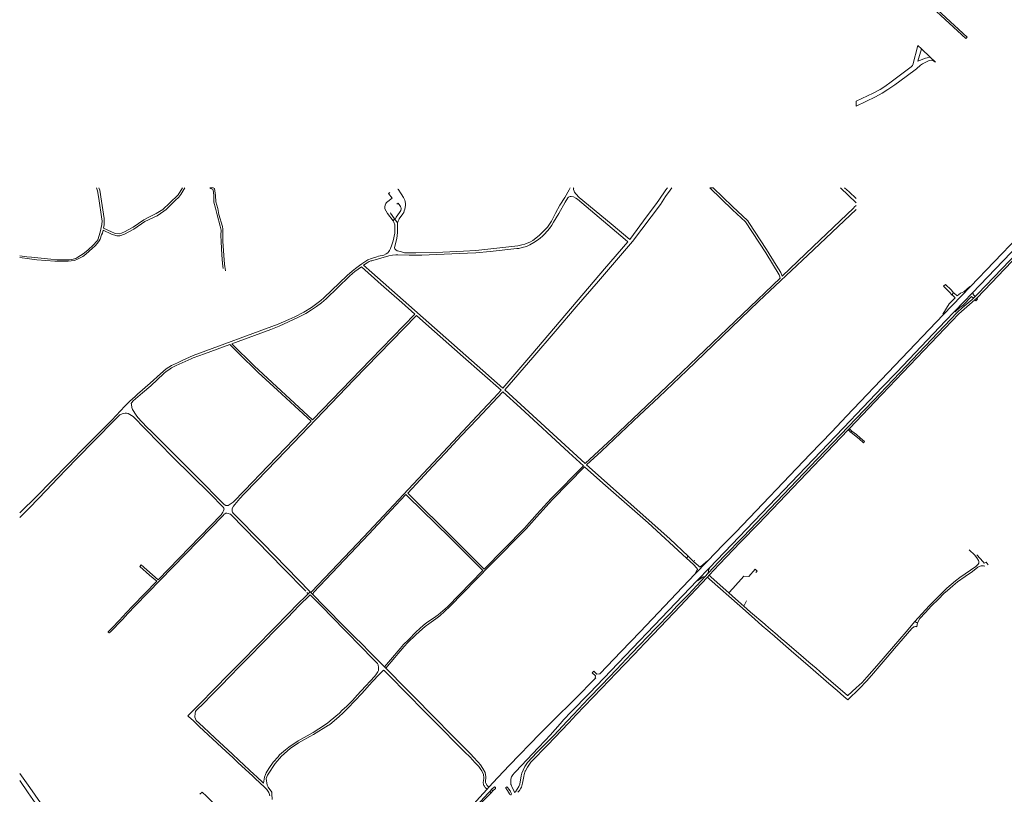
# Model space of a CAD drawing. Extents: x 145000 to 155000, y 457500 to 470000.
# Tile 203 of 256: x 145000 to 146177, y 465275 to 466201. Entities that reach past the tile are written whole.
import ezdxf

# ---------------------------------------------------------------- set-up
doc = ezdxf.new("R2010")
doc.units = 0
doc.header["$LTSCALE"] = 0.2
doc.header["$MEASUREMENT"] = 0
doc.layers.add('kant verharding', color=252, linetype='Continuous', lineweight=0)

msp = doc.modelspace()

# ---------------------------------------------------------------- linework, layer by layer
at = {"layer": 'kant verharding', "lineweight": 0}
for p, q in [((146073.9, 466169.9), (146078.1, 466166)), ((146088.6, 466156.1), (146078.1, 466166)), ((146088.6, 466156.1), (146095.1, 466150.3)), ((146000, 466097.7), (146000, 466103.4)), ((145231.3, 466000), (145227.2, 466000)), ((145825.1, 466000), (145829.3, 466000)), ((145981.3, 466000), (146000, 465982.1)), ((145996.8, 465975.4), (145998.3, 465977)), ((145998.3, 465977), (146000, 465978.9)), ((145446.6, 465960.4), (145448.2, 465962.7)), ((145448.2, 465962.7), (145448.4, 465962.4)), ((145448.4, 465962.4), (145451.7, 465957.9)), ((146136.3, 465881.5), (146104.5, 465848.3)), ((146116.7, 465874.4), (146114.4, 465872.1)), ((146115, 465871.6), (146114.4, 465872.1)), ((146116.7, 465874.4), (146116.8, 465874.2)), ((146116.8, 465874.2), (146117.1, 465874)), ((146117.3, 465873.9), (146117.1, 465874)), ((146117.9, 465852), (146139.2, 465874.2)), ((146142.6, 465869.9), (146140.3, 465867.8)), ((146144.3, 465868), (146142.1, 465865.9)), ((146143.3, 465864.7), (146142.1, 465865.9)), ((146000, 465729), (146031.7, 465761.9)), ((146022.6, 465744), (145992.5, 465712.6)), ((145990, 465710.1), (145992.5, 465712.6)), ((145883.3, 465598.3), (145990, 465710.1)), ((145993.8, 465707.6), (145993.5, 465707.9)), ((145995.1, 465708.9), (145993.8, 465707.6)), ((145993.8, 465707.6), (145993.8, 465707.6)), ((145995, 465708.9), (145994.1, 465709.8)), ((145995.1, 465708.9), (145995, 465708.9)), ((145797.2, 465557.1), (145799.1, 465559.4)), ((145799.1, 465559.4), (145807.4, 465551.5)), ((145807.2, 465553.8), (145806.6, 465554.3)), ((145822.5, 465553.7), (145807.4, 465537.9)), ((145810, 465530.4), (145824.6, 465545.6)), ((146155.4, 465552.5), (146158.1, 465549.3)), ((145819.3, 465534.9), (145823.3, 465539.3)), ((145822.2, 465534.3), (145824.4, 465536.7)), ((145822.2, 465534.3), (145824.3, 465532.5)), ((145824.4, 465536.7), (145826.9, 465534.5)), ((145826.9, 465534.5), (145826.9, 465534.4)), ((145826.9, 465534.4), (145848, 465515.8)), ((145824.3, 465532.5), (145824.8, 465532)), ((145343.5, 465516.2), (145344.9, 465514.7)), ((145344.9, 465514.7), (145347.2, 465517.1)), ((145347.2, 465517.1), (145348, 465516.3)), ((145348, 465516.3), (145350.9, 465513.2)), ((145848, 465515.8), (145852.6, 465520.9)), ((145856, 465508.6), (145848, 465515.8)), ((145856, 465508.6), (145865.9, 465499.8)), ((145869.1, 465506.1), (145865.9, 465499.8)), ((145890.8, 465478.2), (145896.2, 465473.6)), ((146073.1, 465477.9), (146073.5, 465479.7)), ((145895.1, 465470.1), (145896.5, 465469)), ((145896.2, 465473.6), (145897.4, 465472.5)), ((145896.5, 465469), (145898.3, 465467.6)), ((145897.4, 465472.5), (145898.6, 465471.6)), ((145899.2, 465466.7), (145898.3, 465467.6)), ((145898.6, 465471.6), (145900.2, 465470.2)), ((145900.2, 465470.2), (145901.4, 465469.2)), ((145693.5, 465418.8), (145719.1, 465445.4)), ((145436.3, 465427.2), (145437.8, 465425.5)), ((145282.8, 465296.5), (145280.9, 465298.1)), ((145280.8, 465294.4), (145278.7, 465296.4)), ((145218.2, 465277.6), (145215.5, 465274.9)), ((145561, 465283.3), (145558.9, 465281)), ((145562, 465278.2), (145564, 465280.5)), ((145562, 465278.2), (145563.6, 465276.6)), ((145565.8, 465278.9), (145563.6, 465276.6)), ((145564, 465280.5), (145565.8, 465278.9))]:
    msp.add_line(p, q, dxfattribs=at)
at = {"layer": 'kant verharding', "lineweight": 0, "flags": 128}
for points in [[(146202.5, 466431.5), (146146.2, 466380.1), (146245.4, 466289.7), (146243.8, 466287.9), (146144.3, 466378.5), (146090.8, 466328.3), (146198.7, 466229.1), (146196.7, 466227), (146089.2, 466326.6), (146032.2, 466273.3), (146132.8, 466180.1), (146131.1, 466178.5), (146001.5, 466298.2), (146003.2, 466299.8), (146030.3, 466275), (146087.5, 466328.2), (146019.1, 466390.2), (146020.9, 466392.2), (146089.2, 466329.6), (146142.6, 466379.8), (146054.8, 466459.2), (146056.5, 466460.9), (146144.2, 466381.6), (146200.8, 466433.2)], [(146000, 466103.4), (146020.6, 466113.2), (146028.9, 466117.5), (146034.6, 466121.1), (146041.9, 466126.6), (146066, 466144.5), (146066.8, 466145.3), (146067.4, 466146.2), (146067.9, 466146.9), (146073.9, 466169.9)], [(146088.6, 466156.1), (146085.1, 466155.4), (146083.1, 466154.9), (146073.9, 466151.2), (146078.1, 466166)], [(146095.1, 466150.3), (146091.7, 466152.2), (146090.5, 466152.3), (146087.4, 466152), (146079.5, 466148.3), (146077.1, 466146.7), (146072.2, 466142.3), (146060, 466133.1), (146046.5, 466123.2), (146038, 466117.4), (146031.1, 466113), (146023.1, 466108.6), (146000, 466097.7)], [(145000, 465918.7), (145008.5, 465917.4), (145014.1, 465916.9), (145037.1, 465914.6), (145044.8, 465914), (145053.7, 465913.7), (145059.2, 465913.8), (145064, 465914.5), (145067.1, 465915.5), (145069.7, 465916.9), (145072.8, 465918.8), (145075.8, 465920.9), (145079.4, 465923.7), (145081.7, 465925.6), (145087.8, 465931.3), (145092.3, 465936.1), (145093.4, 465937.7), (145096.4, 465947), (145098.4, 465955.9), (145098.6, 465960.6), (145098.4, 465962.6), (145094.7, 465987.2), (145093.1, 465996.3), (145091.8, 466000)], [(145000, 465916.4), (145011.7, 465914.8), (145020.3, 465914), (145042.2, 465912.4), (145053.1, 465912.1), (145058, 465912.2), (145061.7, 465912.5), (145065.7, 465913.1), (145069.3, 465914.4), (145073.3, 465916.4), (145075.5, 465917.8), (145078.9, 465920.4), (145087.1, 465927.6), (145089.8, 465930.2), (145093, 465933.9), (145095.1, 465936.6), (145096.2, 465938.5), (145098, 465943.5), (145098.9, 465945.5), (145099.8, 465949.2), (145109.6, 465944.5), (145116, 465942.6), (145118.1, 465942.3), (145119.6, 465942.4), (145125.5, 465944.4), (145136.5, 465950.6), (145149.6, 465959.5), (145164.2, 465966.6), (145172.4, 465971.9), (145175.2, 465974.1), (145185.7, 465984.6), (145190.2, 465988.9), (145192.5, 465991.8), (145197.5, 466000)], [(145094.6, 466000), (145095.8, 465996.9), (145097.9, 465984.1), (145101.2, 465963.4), (145101.2, 465955.6), (145100.4, 465951.6), (145109.6, 465947.2), (145113.2, 465945.8), (145114.9, 465945.3), (145118.8, 465944.8), (145121.6, 465945.6), (145125.4, 465947.2), (145135.5, 465952.8), (145148.3, 465961.8), (145155.4, 465965.2), (145163.1, 465969), (145171.1, 465974), (145179.6, 465982), (145189.4, 465991.7), (145194.6, 466000)], [(145227.2, 466000), (145228.7, 465998.9), (145231.2, 465997.6), (145232.1, 465990.8), (145232.2, 465982.6), (145234.3, 465975.7), (145236, 465967.5), (145239.9, 465953.9), (145240.7, 465949.4), (145240.4, 465943.1), (145240.7, 465935.2), (145241.5, 465919.8), (145242.4, 465909.5), (145243.4, 465903.4)], [(145231.3, 466000), (145232.9, 465999.1), (145234.2, 465990.7), (145234.4, 465983.1), (145236.8, 465975.2), (145238.2, 465968), (145242.3, 465953.7), (145242.9, 465950.4), (145242.7, 465943.2), (145242.9, 465936.2), (145244, 465918.9), (145244.8, 465908.6), (145246.1, 465900.6)], [(145442.4, 465994.4), (145441, 465993.3), (145445.2, 465987.6), (145438.7, 465982.3), (145437.9, 465981.3), (145437.4, 465980.2), (145436.6, 465977.6), (145436.4, 465975.5), (145436.4, 465974.7), (145439.6, 465969.2), (145446.6, 465960.4)], [(145451.7, 465957.9), (145451.6, 465951.9), (145451.6, 465947), (145451.3, 465942.4), (145450.9, 465939.9), (145448.1, 465928.2), (145448.7, 465926.8), (145449.2, 465926.2), (145449.8, 465925.7), (145451.2, 465924.6), (145455.3, 465923.7), (145460.1, 465922), (145473.6, 465922), (145505.8, 465922.8), (145530.6, 465924), (145545.2, 465924.8), (145595.6, 465930.5), (145600.5, 465931.6), (145603.8, 465932.6), (145610.6, 465935.4), (145613.6, 465937), (145621.3, 465943), (145630.9, 465953), (145632.6, 465955.2), (145636, 465960), (145640.7, 465969.7), (145646, 465979), (145651.8, 465988.4), (145657, 465997.3), (145658.2, 466000)], [(145451.7, 465957.9), (145452.4, 465960.1), (145453.2, 465961.7), (145453.9, 465962.9), (145458.2, 465968.6), (145459.2, 465970.3), (145459.9, 465972.2), (145460.6, 465974.5), (145461.4, 465978.8), (145461.4, 465980.7), (145461.1, 465983.5), (145460.4, 465985.2), (145458.8, 465988.3), (145456.2, 465992.7), (145452.5, 465998.3), (145452.1, 465998)], [(145825.1, 466000), (145852.2, 465973.4), (145867.8, 465959.3), (145892.2, 465922.3), (145908, 465895.9), (145908.5, 465894.7), (145909.3, 465891.9), (145774.1, 465762.6), (145708.3, 465700.3), (145676.2, 465670.2), (145580.1, 465758.5), (145613.5, 465797), (145640.1, 465828.3), (145665.4, 465857.5), (145691.9, 465888.4), (145732.7, 465935.7), (145766.1, 465979.8), (145772, 465989.5), (145777.7, 465997), (145779.7, 466000)], [(145774.7, 466000), (145772.7, 465997.4), (145764.3, 465985.2), (145760.2, 465979.6), (145750.4, 465966.3), (145729.6, 465938), (145707.2, 465956.9), (145669, 465988.5), (145664.9, 465992.9), (145663.2, 465994.8), (145662.8, 465995.9), (145662.3, 465997.9), (145662.3, 465999.5), (145662.4, 466000)], [(145829.3, 466000), (145852.4, 465977.4), (145870.6, 465960.4), (145871.9, 465958.5), (145893.1, 465926.3), (145904.7, 465907.5), (145910, 465898.6), (145911.7, 465894.3), (145948.9, 465929.9), (145996.8, 465975.4)], [(145986.3, 466000), (145991.6, 465995.1), (146000, 465987)], [(146139.2, 465874.2), (146157.2, 465893.2), (146251.4, 465991.3), (146260.7, 466000.6)], [(146264.3, 465997), (146259.9, 465992.2), (146145.8, 465873.2), (146142.6, 465869.9)], [(146144.3, 465868), (146161.9, 465886.2), (146177.6, 465902.7), (146263.1, 465991.9), (146266.1, 465995.2)], [(145723.8, 465938), (145666.8, 465986.5), (145664.9, 465987.7), (145662.3, 465989), (145659.5, 465989.5), (145658.2, 465989.5), (145657, 465989.2), (145656, 465988.6), (145655.3, 465988), (145652.1, 465982.8), (145644.7, 465969.3), (145638.4, 465958.7), (145636.2, 465955.3), (145633.3, 465951.3), (145630.9, 465948.3), (145627.1, 465944), (145625, 465941.9), (145622.5, 465939.8), (145620.6, 465938.4), (145616.9, 465935.7), (145614.8, 465934.4), (145610.1, 465931.7), (145605.9, 465929.9), (145600.8, 465928.4), (145597, 465927.5), (145594.6, 465927.2), (145562.6, 465923.9), (145545.4, 465922.2), (145525.6, 465921.3), (145480.9, 465919.5), (145465.6, 465919.3), (145452.2, 465919.8), (145449.9, 465919.6), (145445.9, 465919.3), (145441.2, 465918.4), (145422.1, 465913.2), (145420.9, 465912.7), (145420, 465912.5), (145418, 465911.7), (145415.4, 465910.2), (145411.2, 465907.3), (145421, 465898.8), (145577.7, 465760.4), (145613.4, 465802.1), (145699.4, 465903), (145727, 465935.2), (145723.8, 465938)], [(145448.4, 465962.4), (145449.3, 465962.7), (145450.2, 465965), (145454.1, 465970.3), (145455.6, 465972.6), (145455.8, 465973.3), (145456.1, 465974.4), (145456, 465975.4), (145455.8, 465976.5), (145455.3, 465977.6), (145454.5, 465978.9), (145452.7, 465981.5), (145451.1, 465980.4)], [(145448.2, 465962.7), (145443.3, 465969.7), (145443.7, 465970)], [(146000, 465974.1), (145942.2, 465919.3), (145883.9, 465864.2), (145840, 465822.1), (145797.7, 465781.5), (145764.1, 465749.8), (145741.1, 465728.2), (145695.5, 465685), (145677.6, 465668.8), (145777.2, 465580.3), (145799.1, 465559.4)], [(146136.3, 465881.5), (146136.9, 465882), (146221.6, 465970.3), (146222.8, 465971.8)], [(145000, 465611.5), (145020.7, 465631.8), (145037.7, 465648.8), (145079.9, 465692), (145110, 465722.3), (145125.9, 465738.7), (145131.7, 465745), (145138, 465750.5), (145140.9, 465753.3), (145156.1, 465766.4), (145168.2, 465777.7), (145175.3, 465783.5), (145178.3, 465785.6), (145181.7, 465787.5), (145188.7, 465790.8), (145194.2, 465793.5), (145207.3, 465799.4), (145309.2, 465836.8), (145321.8, 465842.4), (145329, 465845.8), (145339.6, 465851.3), (145348.8, 465856.7), (145360.2, 465865.3), (145363.8, 465868.2), (145391.4, 465894.9), (145397.5, 465900.1), (145401.6, 465903.4), (145406.4, 465907.2), (145408.9, 465908.9), (145416.3, 465913.7), (145420.5, 465915.4), (145426.9, 465917.5), (145429, 465918.1), (145435.2, 465919.3), (145438.1, 465920.8), (145440.2, 465922.2), (145441.4, 465923.7), (145442.1, 465924.8), (145443.4, 465927.2), (145445.1, 465931.6), (145446.5, 465936.5), (145448.7, 465945.8), (145448.6, 465955.7), (145447.5, 465958.9), (145446.6, 465960.4)], [(145456.8, 465862.8), (145472.4, 465849), (145419.7, 465794.7), (145350.3, 465722.6), (145280.5, 465787), (145253.8, 465813.3), (145300.1, 465830.5), (145310.3, 465834.5), (145332.4, 465844.7), (145342.1, 465849.8), (145349.1, 465854), (145355, 465858.1), (145360.9, 465862.4), (145366.3, 465867.1), (145394.2, 465894.2), (145398.1, 465897.6), (145400.9, 465900), (145408.7, 465905.4), (145432.4, 465884.5), (145456.8, 465862.8)], [(146114.4, 465872.1), (146111.6, 465875.3), (146104.6, 465882.3), (146106.9, 465884.5), (146113.8, 465878), (146116.7, 465874.4)], [(146136.3, 465881.5), (146135.9, 465881.9), (146128.7, 465875.5), (146125, 465874.1), (146120.8, 465870.8), (146117.3, 465873.9)], [(146140.3, 465867.8), (146138.8, 465866.3), (146126.9, 465856.3), (146121.1, 465850.7), (146044.5, 465770.5), (146021, 465745.8)], [(146022.6, 465744), (146122.9, 465849.1), (146129.1, 465854.9), (146142.1, 465865.9)], [(146115.2, 465871.4), (146118.5, 465868.3), (146111.5, 465861.2), (146103.8, 465848.9), (146104.5, 465848.3)], [(146115.2, 465871.4), (146115, 465871.6)], [(146140.3, 465867.8), (146138.2, 465869.9), (146127.5, 465859.3), (146124.6, 465857.1), (146118.4, 465851.5), (146117.9, 465852)], [(146142.6, 465869.9), (146140.1, 465872.2), (146140, 465873.5), (146139.2, 465874.2)], [(146144.3, 465868), (146145.4, 465866.9), (146143.3, 465864.7)], [(146117.9, 465852), (146107, 465840.7), (146048.6, 465779.7), (146031.7, 465761.9)], [(145348, 465516.3), (145348.9, 465517.1), (145411.3, 465582.7), (145506.3, 465683.7), (145552.8, 465733.6), (145566.8, 465748.4), (145575.6, 465758), (145530.4, 465797.9), (145485.8, 465837.1), (145474.4, 465847.3), (145399.7, 465770.3), (145318.1, 465685.4), (145283.9, 465650.2), (145268.1, 465633.6), (145263.1, 465628.3), (145257.2, 465621.5), (145255.7, 465619.2), (145254.1, 465616.6), (145254, 465615.7), (145254.2, 465613.4), (145254.6, 465612.3), (145255.4, 465611.1), (145290.6, 465575.2), (145319.1, 465545.8), (145347.2, 465517.1)], [(145971, 465708.3), (145988.4, 465726.9), (146104.2, 465847.9), (146104.5, 465848.3)], [(145147, 465755), (145156.7, 465763.3), (145172.5, 465777.9), (145175.3, 465780.3), (145178.4, 465782.5), (145181.6, 465784.7), (145187.2, 465787.5), (145194.3, 465790.7), (145205, 465795.6), (145207.4, 465796.6), (145221.1, 465801.4), (145251.2, 465812.5), (145268.1, 465796), (145278.9, 465785.3), (145285.3, 465779.3), (145308.4, 465758), (145328.9, 465738.9), (145348.6, 465720.8), (145297, 465667.5), (145268.8, 465638.2), (145255.1, 465624.2), (145253, 465622.4), (145249.4, 465620.3), (145247.4, 465620.1), (145246.6, 465620.3), (145244.6, 465621.5), (145243.6, 465622.3), (145212.2, 465654), (145157.2, 465708.8), (145152.3, 465713.5), (145146.1, 465720.3), (145141.3, 465725.3), (145139.1, 465728), (145135, 465734.8), (145134, 465737.1), (145133.5, 465740.9), (145133.4, 465741.9), (145134.1, 465743.1), (145135.5, 465745.1), (145147, 465755)], [(145466.1, 465633), (145464, 465634.8), (145494, 465667), (145509.2, 465683), (145527.9, 465703.3), (145547, 465723.3), (145577.7, 465756.2), (145598.9, 465736.8), (145656.7, 465683.4), (145674.1, 465667.7), (145635.4, 465628.6), (145618.9, 465610), (145603.4, 465593), (145555.4, 465544), (145517.7, 465581.5), (145466.1, 465633)], [(145864.9, 465582.7), (145953.7, 465675.6), (146000, 465724), (146021, 465745.8)], [(145158.6, 465537.3), (145165.4, 465531.4), (145215.9, 465583.2), (145240.8, 465608.9), (145242.7, 465612.1), (145243.5, 465613.8), (145244.3, 465616), (145244.1, 465616.8), (145243.4, 465618), (145227.7, 465633.9), (145183.3, 465678), (145150.4, 465711.2), (145135.5, 465726.6), (145129.6, 465730.2), (145127.6, 465730.5), (145126.1, 465730.6), (145123.9, 465730.2), (145122.7, 465729.9), (145119.7, 465728.4), (145113, 465721.7), (145067.8, 465675.8), (145045.1, 465652.4), (145031.9, 465638.6), (145011.7, 465617.2), (145000, 465605.6)], [(146000, 465729), (145993.2, 465721.7), (145824.6, 465545.6)], [(145994.1, 465709.8), (145992.6, 465711.2), (145992.4, 465711.8), (145992.5, 465712.2), (145992.6, 465712.5), (145992.5, 465712.6)], [(145856.1, 465588.2), (145945.3, 465681.6), (145971, 465708.3)], [(145993.5, 465707.9), (145991.5, 465710), (145990.9, 465710.2), (145990.6, 465710.2), (145990.2, 465709.9), (145990, 465710.1)], [(145993.8, 465707.6), (145998.3, 465704.2), (146003.9, 465699.7), (146008.8, 465695.2), (146010, 465696.5), (146005.1, 465701.1), (146000.5, 465705), (145995.1, 465708.9)], [(145797.2, 465557.1), (145751.3, 465599.3), (145700.5, 465644.1), (145679.5, 465662.8), (145675.5, 465666.5), (145637, 465627.2), (145621.7, 465610.1), (145605.5, 465592.2), (145562.7, 465548.9), (145514.5, 465499.3), (145502.3, 465488.3), (145497.7, 465484.7), (145489.2, 465478.7), (145484.9, 465475.5), (145478, 465469.5), (145473.3, 465465.3), (145464.2, 465456.2), (145459.8, 465451.4), (145452.7, 465443.1), (145448.6, 465438.4), (145437.8, 465425.5)], [(145464.1, 465631), (145461.9, 465633.3), (145449.7, 465620.4), (145417.6, 465586), (145351.3, 465516), (145350.8, 465514.8), (145350.9, 465513.2)], [(145436.3, 465427.2), (145443.5, 465435.6), (145454.9, 465449.3), (145459.1, 465454), (145464.7, 465459.7), (145474, 465469), (145483, 465477), (145486.6, 465479.7), (145497.6, 465487.4), (145500.5, 465489.6), (145503.2, 465491.8), (145511.5, 465499), (145553.7, 465542.5), (145514.2, 465581.7), (145464.1, 465631)], [(145155.3, 465536.9), (145163.9, 465529.8), (145135.1, 465500), (145127.8, 465492.2), (145119, 465482.8), (145110.5, 465474), (145105.7, 465468.9), (145105.9, 465468.3), (145106.6, 465467.8), (145106.9, 465467.7), (145108.1, 465468.6), (145122.8, 465484), (145129.5, 465490.9), (145138, 465500), (145243.3, 465608.3), (145244.5, 465609.6), (145245.4, 465610.3), (145246.5, 465610.8), (145247.5, 465610.9), (145249.7, 465610.5), (145250.5, 465610.3), (145251.9, 465609.7), (145252.8, 465609.1), (145283.4, 465577.5), (145315.5, 465544.8), (145342, 465517.7)], [(145824.4, 465536.7), (145836.4, 465549.6), (145861.7, 465576.1), (145883.3, 465598.3)], [(145822.5, 465553.7), (145841.3, 465573.2), (145856.1, 465588.2)], [(145864.9, 465582.7), (145842.3, 465559.5), (145823.3, 465539.3)], [(145797.2, 465557.1), (145805.5, 465549.5), (145805.7, 465549.4)], [(146070.3, 465481.5), (146087.4, 465500), (146099.8, 465512.6), (146108.6, 465521.2), (146118.8, 465529.9), (146124.2, 465533.9), (146143.1, 465547.1), (146146.2, 465550.1), (146146.7, 465551.3), (146146.8, 465553.3), (146146.6, 465554.2), (146144.3, 465557.7), (146142.8, 465559.6)], [(146142.8, 465559.6), (146141.9, 465560.8), (146135.4, 465567)], [(146144.4, 465561), (146152.2, 465552.6), (146153.2, 465551.3), (146155.4, 465552.5)], [(145155.3, 465536.9), (145143.5, 465547.3), (145145.3, 465549), (145158.6, 465537.3)], [(145805.7, 465549.4), (145809.8, 465545.4), (145810.1, 465544.7), (145810.3, 465543.8), (145810.1, 465543.3), (145808.6, 465540.5), (145807.2, 465538.2), (145807.4, 465537.9)], [(145807.4, 465551.5), (145807.5, 465551.4), (145812.3, 465547.1), (145812.9, 465546.9), (145813.5, 465546.8), (145814.2, 465547), (145814.4, 465547.2), (145822.3, 465553.9), (145822.5, 465553.7)], [(145824.6, 465545.6), (145824.9, 465545.3), (145823.6, 465542.5), (145823.4, 465541.5), (145823.3, 465540.2), (145823.3, 465539.3)], [(146154.1, 465547.4), (146152.5, 465547.8), (146151.1, 465547.9), (146150.3, 465548.1), (146149.6, 465548), (146148.6, 465547.7), (146147.3, 465547.1), (146145.7, 465546.2), (146139.1, 465541.3), (146130.4, 465535.3), (146121.2, 465528.7), (146115.7, 465524.2), (146109.4, 465518.6), (146105, 465514.8), (146098.5, 465508.1), (146090.4, 465500), (146082.6, 465491.9), (146076.3, 465485.1), (146073.5, 465479.7)], [(145719.1, 465445.4), (145741.8, 465469.2), (145807.4, 465537.9)], [(145786, 465500), (145793, 465507), (145799.9, 465514.2), (145809.6, 465524.5), (145819.3, 465534.9)], [(145790.1, 465500), (145801.7, 465512.5), (145822.2, 465534.3)], [(145819.3, 465534.9), (145818.5, 465534.9), (145817.7, 465534.8), (145816.5, 465534.4), (145810.3, 465530), (145810, 465530.4)], [(145852.6, 465520.9), (145865.7, 465535.6), (145872, 465535.4), (145879.5, 465543.9), (145881.8, 465541.6), (145880.3, 465540)], [(145659.1, 465373), (145681.3, 465395.9), (145810, 465530.4)], [(145824.8, 465532), (145861.1, 465500), (145878.4, 465484.5), (145887.9, 465476.4), (145894.6, 465470.5), (145895.1, 465470.1)], [(145344.9, 465514.7), (145330.1, 465500), (145323.6, 465493.3), (145301.7, 465471.2), (145266.1, 465434.6), (145252.5, 465420.7), (145244.9, 465413.3), (145237.6, 465405.6), (145229.1, 465397.1), (145219, 465386.8), (145209.7, 465377.5), (145203.3, 465370.9), (145201.3, 465369), (145201.2, 465368.6), (145201.9, 465367.8), (145207.7, 465362.5), (145214.6, 465356), (145247, 465325.9), (145255, 465318.7), (145261, 465312.8), (145278.7, 465296.4)], [(145280.9, 465298.1), (145262, 465315.6), (145254.5, 465322.8), (145233.4, 465342.2), (145226.8, 465348.5), (145219.2, 465355.4), (145211, 465363), (145209.3, 465366.9), (145210, 465371.8), (145210.3, 465373.7), (145211.2, 465374.9), (145220.6, 465384.4), (145229.1, 465392.9), (145235.7, 465399.7), (145242.8, 465406.9), (145249.3, 465413.8), (145265, 465429.7), (145271.2, 465436.2), (145279.1, 465444), (145285.9, 465451), (145312.1, 465477.8), (145320.6, 465486.2), (145333.9, 465500), (145347.3, 465513.3), (145360.3, 465500), (145388.9, 465471), (145410, 465449.4), (145420.4, 465438.8), (145427.7, 465431.2), (145428.2, 465430.6), (145428.5, 465429.7), (145429, 465426.5), (145429.1, 465424.5), (145428.9, 465423), (145428.1, 465421.1), (145426.7, 465418.8), (145424.6, 465416.2), (145408.4, 465398.7), (145403.5, 465393.2), (145398.2, 465387.5), (145390.6, 465380), (145385.6, 465375.3), (145382.3, 465371.8), (145371.2, 465362.5), (145368.2, 465360.1), (145367.2, 465359.5), (145364.3, 465357.5), (145350.9, 465348.9), (145333, 465338.8), (145321.7, 465331.3)], [(145350.9, 465513.2), (145363.5, 465500), (145390.1, 465473.6), (145401, 465462.5), (145409, 465454.6), (145418.4, 465445), (145436.3, 465427.2)], [(145600.1, 465298.7), (145600.5, 465300.2), (145601.8, 465303.8), (145603.8, 465308), (145604.6, 465309.3), (145607.2, 465312.8), (145618.3, 465324.7), (145625.3, 465331.6), (145638.5, 465345.3), (145654.5, 465362.4), (145662.1, 465370.2), (145680, 465389.2), (145696.2, 465405.9), (145704.7, 465414.9), (145713.7, 465424.2), (145731.5, 465443), (145760.7, 465473.3), (145778.4, 465491.8), (145786, 465500)], [(145604.5, 465302.7), (145604.6, 465303.1), (145607.3, 465307.4), (145611.2, 465313.2), (145631.5, 465334.1), (145647.8, 465351.1), (145656.5, 465360.5), (145665.5, 465369.7), (145675.4, 465380.2), (145685.4, 465390.4), (145696.2, 465401.9), (145704.5, 465410.5), (145722.7, 465429.5), (145735, 465442.3), (145747.2, 465455.1), (145757.6, 465466.1), (145790.1, 465500)], [(145865.9, 465499.8), (145873.8, 465492.8), (145890.8, 465478.2)], [(145910.6, 465461.2), (145914.9, 465457.4), (145933.9, 465441.3), (145943.7, 465432.7), (145952.4, 465425.5), (145961.1, 465417.8), (145969.7, 465410.3), (145989.6, 465392.9), (145990.3, 465393), (146000.1, 465402.2), (146007.3, 465408.5), (146012.9, 465414.7), (146024.9, 465428.6), (146044.8, 465451.7), (146060, 465469.1), (146070.3, 465481.5)], [(145990.2, 465387.8), (146004.2, 465401.5), (146012.7, 465410.2), (146018.4, 465416.8), (146030.1, 465430.6), (146037.3, 465438.9), (146045.8, 465449.2), (146066.8, 465473.2), (146067.4, 465473.8), (146068.2, 465474.4), (146069.1, 465474.9), (146069.9, 465475.2), (146071, 465475.4)], [(146070.3, 465481.5), (146072.2, 465480.3), (146073.5, 465479.7)], [(146071, 465475.4), (146071.9, 465475.5), (146072.6, 465475.2), (146073.1, 465477.9)], [(145899.2, 465466.7), (145916, 465452.1), (145922.6, 465446.5)], [(145901.4, 465469.2), (145902.6, 465468.1), (145910.6, 465461.2)], [(145922.6, 465446.5), (145945.7, 465426.5), (145967.4, 465407.5), (145977.6, 465398.8), (145985.3, 465391.9), (145990.2, 465387.8)], [(145554.7, 465286.4), (145554.2, 465289), (145555, 465293.8), (145554.8, 465294.6), (145554.4, 465298.7), (145552.5, 465303), (145551.5, 465304.5), (145548.8, 465308), (145546.6, 465310.6), (145544, 465313.4), (145541.8, 465315.6), (145538.1, 465319.6), (145532.3, 465325.2), (145517, 465340.4), (145509.5, 465348.2), (145486.1, 465371.8), (145477.9, 465379.9), (145468.7, 465389.4), (145435.6, 465422.8), (145435, 465423.3), (145430.4, 465418.6), (145421.6, 465409.2), (145409, 465395.3), (145392.4, 465377.8), (145386.4, 465371.9), (145382, 465368), (145370.3, 465358.1), (145369.4, 465357.4), (145351.2, 465346.4), (145346.9, 465343.9), (145337, 465338.4), (145333.3, 465336.2), (145323.5, 465329.6), (145312.9, 465320.3), (145305.4, 465311.6), (145296.9, 465298.9), (145296.3, 465297.9), (145294.6, 465293.8), (145295.9, 465285.8), (145296.9, 465283.4), (145301.3, 465277.5), (145301.5, 465275.4), (145301.7, 465268.7)], [(145437.8, 465425.5), (145445.8, 465417.5), (145454.5, 465408.6), (145464.6, 465398.5), (145501.9, 465360.9), (145510.4, 465352.1), (145539.9, 465322.4), (145542.4, 465319.5), (145548, 465313.1), (145550.9, 465309.9), (145553.8, 465305.7), (145556.4, 465300.8), (145557.2, 465295.7), (145557.1, 465289.7), (145557.1, 465288.9)], [(145693.5, 465418.8), (145690.2, 465418.6), (145686.6, 465422.1), (145684.3, 465420.1), (145688.3, 465416.3), (145688.2, 465414.6), (145688.8, 465414), (145681.1, 465406.1), (145671.6, 465396.4), (145660.6, 465385.5), (145641, 465366.4), (145621.8, 465347.2), (145585.8, 465309.8), (145571.8, 465295), (145561, 465283.3)], [(145659.1, 465373), (145650.8, 465364.2), (145646.3, 465359.1), (145634.1, 465345.7), (145628.1, 465339.3), (145620.1, 465330.6), (145593.1, 465302.3), (145591.5, 465300.7), (145589.5, 465298.1), (145588.2, 465295.7), (145587.4, 465293), (145587.3, 465291.8), (145587.2, 465288), (145587.4, 465286.7)], [(145321.7, 465331.3), (145318, 465328.1), (145310.7, 465322), (145308.9, 465319.7), (145303, 465313.3), (145297.9, 465305.6), (145294.8, 465300.6), (145293.8, 465298.6), (145292.6, 465295.3), (145291.7, 465288.3), (145282.8, 465296.5)], [(145260.5, 465000), (145224, 465031.7), (145209, 465044.5), (145186.6, 465064.1), (145172.1, 465076.6), (145164.9, 465083), (145158.5, 465088.3), (145153.2, 465093), (145152.2, 465093.8), (145145.7, 465100.7), (145141.2, 465105.7), (145135, 465112.3), (145129.3, 465118.5), (145123.2, 465124.8), (145120.4, 465128.9), (145093.5, 465167.4), (145072.1, 465197.4), (145066.3, 465205.8), (145058.3, 465217), (145050.3, 465228.7), (145041.3, 465241.3), (145012.2, 465282.8), (145000, 465299.7)], [(145591.6, 465277), (145592.8, 465278), (145595, 465281.1), (145596.9, 465284.2), (145598, 465287.1), (145599.6, 465297), (145600.1, 465298.7)], [(145595.8, 465277.4), (145597.6, 465279.4), (145599.4, 465282.1), (145600, 465283.5), (145600.5, 465285.1), (145601.3, 465288.3), (145602.6, 465296.1), (145603.2, 465298.7), (145604.5, 465302.7)], [(145032.5, 465244.8), (145010.3, 465276.5), (145000, 465291.5)], [(145298.9, 465273), (145298.4, 465275.7), (145297.8, 465276.9), (145295.6, 465280.5), (145294.5, 465281.7), (145292.1, 465284), (145287.9, 465287.8), (145280.8, 465294.4)], [(145558.9, 465281), (145556.7, 465283.1), (145555.7, 465284.5), (145554.9, 465285.5), (145554.7, 465286.4)], [(145554.7, 465286.4), (145554.7, 465286.4)], [(145557.1, 465288.9), (145557.2, 465288), (145558.8, 465285.4), (145561, 465283.3)], [(145557.1, 465288.9), (145557.1, 465288.9)], [(145587.4, 465286.7), (145587.5, 465286.3), (145588.7, 465282.8), (145590.5, 465280.1), (145591.3, 465278.1), (145591.6, 465277)], [(145207.4, 465236.8), (145209.5, 465235.1), (145216.6, 465228.4), (145217.7, 465229.9), (145225.4, 465238.5), (145231.2, 465245.2), (145230.7, 465245.8), (145239.9, 465256.5), (145223.3, 465272.7), (145218.2, 465277.6)], [(145470.1, 465185.5), (145517.2, 465235), (145529.1, 465247.9), (145533.4, 465252.8), (145540.3, 465260.3), (145549.6, 465270.9), (145558.9, 465281)], [(145563.6, 465276.6), (145553, 465265.8), (145549.9, 465262.8), (145549, 465262.9), (145548.8, 465263.3), (145548.9, 465263.8), (145551.2, 465266.5), (145559.6, 465275.7), (145562, 465278.2)], [(145564, 465280.5), (145564.7, 465281.5), (145566.4, 465282.7), (145567.4, 465283.4), (145567.9, 465283.6), (145568.4, 465283.5), (145568.9, 465283), (145568.8, 465281.9), (145565.8, 465278.9)], [(145582.1, 465281), (145581.6, 465281.7), (145581.4, 465282.4), (145581.4, 465283), (145582.4, 465283.7), (145583.3, 465283), (145583.6, 465282.7)], [(145583.6, 465282.7), (145584.8, 465281), (145586.3, 465279.2), (145587.3, 465277), (145587.9, 465275.6), (145587.8, 465274.8), (145587.4, 465274.3), (145586.8, 465274.3), (145586.1, 465274.6), (145585.8, 465275.3), (145583.1, 465279.3), (145582.1, 465281)]]:
    msp.add_lwpolyline(points, dxfattribs=at)

doc.saveas('drawing.dxf')
